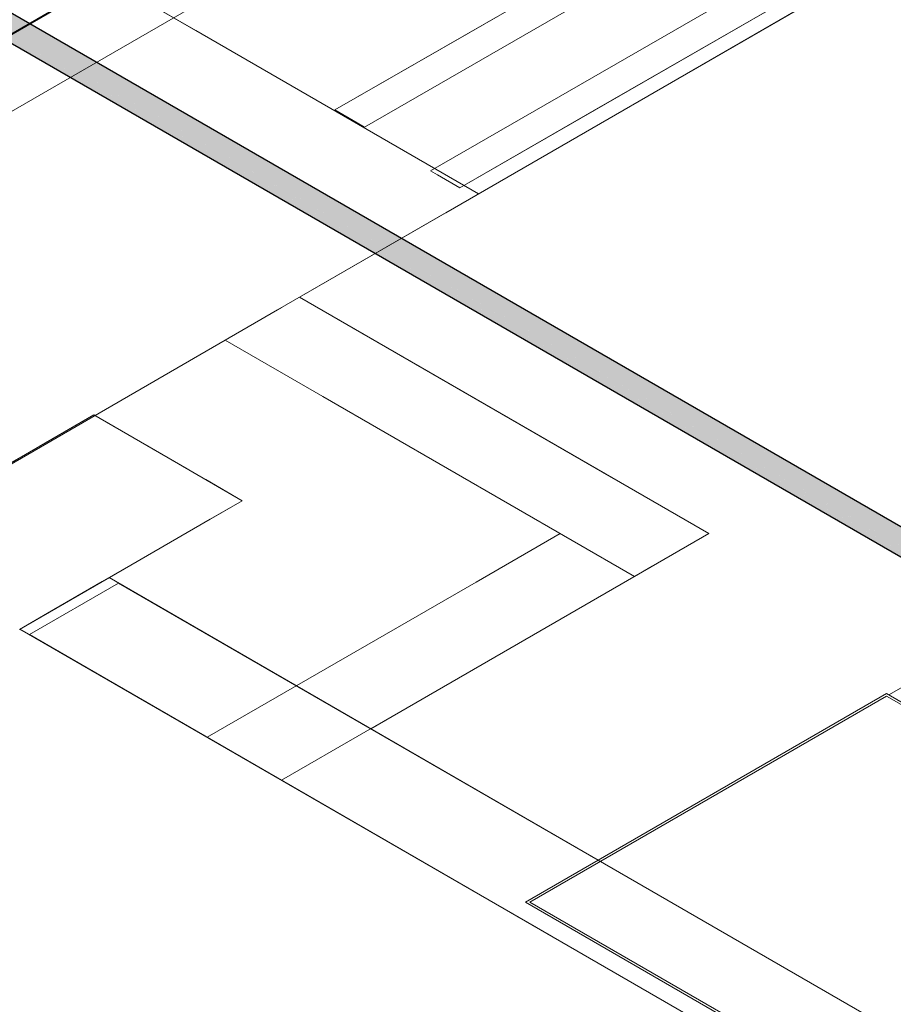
# Model space of a CAD drawing. Header units: millimetres. Extents: x 2 to 902, y -447 to 199.
# Tile 22 of 256: x 22.88 to 26.95, y 44.88 to 49.47. Entities that reach past the tile are written whole.
import ezdxf

# ---------------------------------------------------------------- set-up
doc = ezdxf.new("R2010")
doc.units = ezdxf.units.MM
doc.header["$MEASUREMENT"] = 0
for name, color, linetype, lineweight in [('AL-Condutos', 3, 'Continuous', 25), ('IFC-Elemento construtivo genérico-Contorno', 253, 'Continuous', 5), ('IFC-Laje-Contorno', 134, 'Continuous', 5), ('IFC-Parede padrão-Contorno', 44, 'Continuous', 5), ('IFC-Pilar-Contorno', 83, 'Continuous', 5), ('IFC-Porta-Contorno', 142, 'Continuous', 5), ('IFC-Viga-Contorno', 66, 'Continuous', 5)]:
    doc.layers.add(name, color=color, linetype=linetype, lineweight=lineweight)

msp = doc.modelspace()

# ---------------------------------------------------------------- hatches: boundary and pattern name
at = {"layer": 'AL-Condutos', "linetype": 'Continuous'}
for points in [[(16.102, 53.328), (30.3598, 45.1129), (16.102, 53.328), (16.0899, 53.3056), (30.5342, 44.9817), (16.0899, 53.3056), (30.6228, 44.9151), (30.538, 44.9788), (30.6228, 44.9151), (30.6264, 44.913), (30.6296, 44.9111), (30.6329, 44.9092), (30.6297, 44.9137), (30.6287, 44.915), (30.628, 44.9184), (30.6275, 44.9168), (30.628, 44.9184), (30.6264, 44.9254), (30.6264, 44.9183), (30.6261, 44.9187), (30.6146, 44.9347), (30.6261, 44.9187), (30.6264, 44.9183), (30.6264, 44.9254), (30.6257, 44.9283), (30.6264, 44.9254), (30.6264, 44.9279), (30.6264, 44.9286), (30.6255, 44.9291), (30.6138, 44.9358), (30.6264, 44.9286), (30.611, 44.9402), (30.6105, 44.9404), (30.5189, 44.9932), (30.6105, 44.9404), (30.611, 44.9402), (30.6104, 44.9406), (30.5184, 44.9936), (30.518, 44.9939), (30.5184, 44.9936), (30.6104, 44.9406), (30.6103, 44.9407), (30.6099, 44.941), (30.5169, 44.9947), (30.6103, 44.9407), (30.6104, 44.9406), (30.611, 44.9402), (30.6248, 44.9323), (30.6264, 44.9314), (30.6264, 44.9374), (30.6232, 44.9392), (30.6029, 44.951), (30.4828, 45.0203), (30.4548, 45.0414), (30.4828, 45.0203), (30.6029, 44.951), (30.6232, 44.9392), (30.6264, 44.9374), (30.6264, 44.9424), (30.6219, 44.9449), (30.5968, 44.9594), (30.6219, 44.9449), (30.6264, 44.9424), (30.6264, 44.9593), (30.6174, 44.9644), (30.5761, 44.9882), (30.6174, 44.9644), (30.6264, 44.9593), (30.6264, 44.9596), (30.6174, 44.9648), (30.5757, 44.9888), (30.3581, 45.1142), (30.6264, 44.9596), (30.3552, 45.1164), (16.1184, 53.346)], [(16.1184, 53.346), (30.2252, 45.2141), (30.5109, 45.0495), (30.547, 45.0287), (30.5108, 45.0496), (30.547, 45.0287), (30.5105, 45.0498), (30.2246, 45.2146), (30.5105, 45.0498), (30.2219, 45.2166), (16.1364, 53.3564)], [(16.1184, 53.346), (30.2978, 45.1595), (16.1184, 53.346), (30.3552, 45.1164), (30.5756, 44.9889), (30.6174, 44.9648), (30.6264, 44.9596), (30.6264, 44.961), (30.6264, 44.9626), (30.6238, 44.9645), (30.6232, 44.965), (30.6208, 44.9667), (30.6165, 44.97), (30.6161, 44.9703), (30.6028, 44.9803), (30.6161, 44.9703), (30.6165, 44.97), (30.6208, 44.9667), (30.6232, 44.965), (30.6238, 44.9645), (30.6218, 44.9673), (30.6155, 44.9761), (30.6147, 44.9766), (30.5852, 44.9936), (30.6126, 44.9777), (30.6147, 44.9766), (30.6145, 44.9774), (30.6144, 44.9776), (30.6126, 44.9801), (30.6144, 44.9776), (30.6145, 44.9774), (30.6147, 44.9766), (30.6155, 44.9761), (30.615, 44.9767), (30.6155, 44.9761), (30.6153, 44.9769), (30.6134, 44.9853), (30.6126, 44.9854), (30.6071, 44.9878), (30.6027, 44.994), (30.5748, 45.0014), (30.5631, 45.0063), (30.5748, 45.0014), (30.6027, 44.994), (30.5719, 45.0036), (30.5705, 45.0046), (30.557, 45.0148), (30.5206, 45.0423), (30.557, 45.0148), (30.5705, 45.0046), (30.5719, 45.0036), (30.6027, 44.994), (30.6071, 44.9878), (30.6126, 44.9854), (30.6134, 44.9853), (30.6126, 44.9886), (30.6126, 44.9905), (30.6121, 44.9908), (30.6113, 44.9913), (30.5999, 44.9979), (30.5475, 45.0281), (30.5129, 45.048), (30.5475, 45.0281), (30.5999, 44.9979), (30.5996, 44.9983), (30.5999, 44.9979), (30.6113, 44.9913), (30.6121, 44.991), (30.6121, 44.9911), (30.6112, 44.9916), (30.5996, 44.9983), (30.5471, 45.0285), (30.5995, 44.9984), (30.6126, 44.9908), (30.5995, 44.9984), (30.547, 45.0287), (30.5115, 45.0491), (30.5116, 45.049), (30.5115, 45.0491), (30.2266, 45.2131), (30.5115, 45.0491), (30.547, 45.0287), (30.5109, 45.0495), (30.2252, 45.2141)], [(30.6083, 45.0077), (16.1529, 53.3574), (16.1364, 53.3564), (30.6083, 45.0075), (30.6132, 45.0047), (30.6133, 45.0048)], [(16.1364, 53.3564), (30.5995, 44.9984), (30.6104, 44.9921), (30.6112, 44.9916), (30.6107, 44.9938), (30.5972, 45.0016), (30.6107, 44.9938), (30.6112, 44.9916), (30.612, 44.9916), (30.6121, 44.9911), (30.6126, 44.9908), (30.6126, 44.9915), (30.6126, 44.9985), (30.6116, 44.9933), (30.6126, 44.9985), (30.6111, 44.9953), (30.6109, 44.9943), (30.6111, 44.9953), (30.6126, 44.9985), (30.6126, 45.0022), (30.6119, 44.999), (30.6126, 45.0022), (30.6132, 45.0047), (30.6126, 45.005), (30.6083, 45.0075), (16.1364, 53.3564), (30.61, 45), (30.6092, 45.0005), (30.5901, 45.0116)], [(30.6058, 45.013), (16.1529, 53.3574), (30.6133, 45.0048), (30.6138, 45.0073), (30.614, 45.0083)], [(30.6611, 44.876), (30.6668, 44.8727), (30.657, 44.8821), (30.6533, 44.8875), (30.6532, 44.8877), (30.6483, 44.8904), (30.6532, 44.8877), (30.648, 44.8907), (16.0899, 53.3056), (16.0844, 53.2826), (30.6048, 44.8993), (30.6316, 44.8838), (30.6683, 44.8626), (30.6713, 44.8609), (30.6852, 44.8528), (30.6911, 44.8494), (30.6875, 44.8529), (30.6829, 44.8573), (30.6791, 44.861), (30.6704, 44.8623), (30.6702, 44.8625), (30.6704, 44.8623), (30.6791, 44.861), (30.6829, 44.8573), (30.6875, 44.8529), (30.6811, 44.8607), (30.6778, 44.8622), (30.667, 44.8673), (30.664, 44.8717), (30.667, 44.8673), (30.6778, 44.8622), (30.6811, 44.8607), (30.6875, 44.8529), (30.6911, 44.8494), (55.0709, 30.7738), (30.7064, 44.8538), (30.7066, 44.8537), (55.0709, 30.7738), (30.731, 44.8427), (30.7305, 44.843), (30.7114, 44.8541), (30.7101, 44.8548), (30.7036, 44.8572), (30.7034, 44.8573), (30.7024, 44.8574), (30.6962, 44.8584), (30.6781, 44.8665), (30.6703, 44.8694), (30.6781, 44.8665), (30.6782, 44.8665), (30.6761, 44.8674), (30.676, 44.8674), (30.6701, 44.8696), (30.6639, 44.8719), (30.6635, 44.8725), (30.663, 44.8732), (30.6619, 44.8748), (30.663, 44.8732), (30.6635, 44.8725), (30.6639, 44.8719), (30.6701, 44.8696), (30.6692, 44.8705), (30.6701, 44.8696), (30.676, 44.8674), (30.6668, 44.8727)], [(16.0899, 53.3056), (30.6053, 44.9154), (30.6391, 44.8959), (30.6449, 44.8926), (30.6435, 44.8945), (30.6423, 44.8952), (30.6057, 44.9152), (30.6423, 44.8952), (30.6435, 44.8945), (30.6424, 44.8951), (30.6435, 44.8945), (30.6449, 44.8926), (30.639, 44.8959), (30.6053, 44.9154), (30.6389, 44.896), (30.6449, 44.8925), (30.6479, 44.8908), (30.648, 44.8907), (30.6479, 44.8908), (30.648, 44.8907), (30.6524, 44.8882), (30.6532, 44.8877), (30.6531, 44.8879), (30.6523, 44.8883), (30.6514, 44.8898), (30.6523, 44.8883), (30.6531, 44.8879), (30.6519, 44.8897), (30.6513, 44.89), (30.6519, 44.8897), (30.6512, 44.8906), (30.6493, 44.8935), (30.6492, 44.8935), (30.6508, 44.8909), (30.6474, 44.8922), (30.6508, 44.8909), (30.6492, 44.8935), (30.6493, 44.8935), (30.6486, 44.8946), (30.6481, 44.8938), (30.6486, 44.8946), (30.6474, 44.8965), (30.647, 44.8969), (30.6471, 44.8967), (30.647, 44.8969), (30.6467, 44.897), (30.6461, 44.8973), (30.6467, 44.897), (30.6454, 44.898), (30.6456, 44.8975), (30.6468, 44.8942), (30.6468, 44.8941), (30.6473, 44.8925), (30.6468, 44.8941), (30.6468, 44.8942), (30.6466, 44.8941), (30.6468, 44.8942), (30.6456, 44.8975), (30.6451, 44.8978), (30.6456, 44.8975), (30.6454, 44.898), (30.6447, 44.8986), (30.6447, 44.8979), (30.6442, 44.8982), (30.6449, 44.8946), (30.6442, 44.8982), (30.6448, 44.8946), (30.6449, 44.8937), (30.6437, 44.8948), (30.6432, 44.895), (30.6437, 44.8948), (30.6422, 44.8963), (30.6142, 44.9115), (30.6422, 44.8963), (30.6437, 44.8948), (30.6449, 44.8937), (30.6445, 44.8946), (30.6449, 44.8937), (30.6446, 44.8946), (30.6449, 44.8937), (30.6448, 44.8946), (30.6442, 44.8982), (30.6434, 44.8985), (30.6428, 44.8988), (30.6434, 44.8985), (30.6442, 44.8982), (30.6447, 44.8979), (30.6447, 44.8986), (30.644, 44.8991), (30.643, 44.8999), (30.6357, 44.9054), (30.6393, 44.9003), (30.6357, 44.9054), (30.6341, 44.9075), (30.6284, 44.9108), (30.6377, 44.901), (30.6369, 44.9014), (30.6219, 44.9081), (30.6369, 44.9014), (30.6377, 44.901), (30.6284, 44.9108), (30.6341, 44.9075), (30.634, 44.9077), (30.6335, 44.9084), (30.6282, 44.911), (30.6335, 44.9084), (30.6329, 44.9092), (30.6276, 44.9115), (30.625, 44.9128), (30.6276, 44.9115), (30.627, 44.9119), (30.6276, 44.9115), (30.6329, 44.9092), (30.6228, 44.9151), (30.6224, 44.9153)], [(16.0862, 53.2631), (55.0727, 30.7542), (16.0844, 53.2826)], [(16.0844, 53.2826), (55.0154, 30.7873), (55.0201, 30.8031)], [(16.0952, 53.2502), (55.0817, 30.7414), (16.0862, 53.2631)], [(16.0862, 53.2631), (55.0134, 30.7808), (55.0154, 30.7873)]]:
    msp.add_hatch(color=91, dxfattribs=at).paths.add_polyline_path(points)

# ---------------------------------------------------------------- linework, layer by layer
at = {"layer": 'AL-Condutos'}
for p, q in [((30.6058, 45.013), (16.1529, 53.3574)), ((16.0952, 53.2502), (55.0817, 30.7414))]:
    msp.add_line(p, q, dxfattribs=at)
at = {"layer": 'IFC-Elemento construtivo genérico-Contorno', "color": 7, "lineweight": 5}
for p, q in [((26.9274, 46.3204), (27.7831, 46.8144)), ((25.2335, 45.3544), (26.917, 46.3264)), ((26.917, 46.3264), (29.2934, 44.9544)), ((25.2543, 45.3544), (26.9171, 46.3144)), ((26.9171, 46.3144), (29.2726, 44.9544)), ((25.2335, 45.3544), (27.6099, 43.9824)), ((25.2543, 45.3544), (27.6099, 43.9944))]:
    msp.add_line(p, q, dxfattribs=at)
at = {"layer": 'IFC-Laje-Contorno', "color": 7, "lineweight": 5}
for p, q in [((19.7231, 47.2424), (31.8675, 54.2539)), ((24.1804, 48.1744), (33.1421, 53.3484)), ((24.8627, 48.5683), (31.676, 52.502)), ((18.8245, 47.0866), (23.2723, 49.6545)), ((21.3141, 48.5239), (23.2723, 49.6545)), ((24.1804, 48.1744), (26.0884, 47.0728)), ((24.1804, 48.1744), (26.0884, 47.0728)), ((24.5121, 46.1628), (26.0884, 47.0728)), ((24.5121, 46.1628), (26.0884, 47.0728))]:
    msp.add_line(p, q, dxfattribs=at)
at = {"layer": 'IFC-Parede padrão-Contorno', "color": 7, "lineweight": 5}
for p, q in [((22.346, 49.1153), (23.2833, 49.6564)), ((23.2833, 49.6564), (25.0154, 48.6564)), ((23.2833, 49.6564), (23.6964, 49.4179)), ((23.6964, 49.4179), (25.0154, 48.6564)), ((24.0781, 48.1153), (25.0154, 48.6564)), ((24.1804, 48.1744), (25.6336, 47.3354)), ((22.1886, 47.0244), (24.0781, 48.1153)), ((23.834, 47.9744), (24.0979, 48.1267)), ((23.834, 47.9744), (24.2888, 47.7118)), ((24.2888, 47.7118), (25.742, 46.8728)), ((25.6336, 47.3354), (26.0884, 47.0728)), ((25.0033, 46.8464), (25.3955, 47.0728)), ((25.8245, 46.9205), (26.0884, 47.0728)), ((25.742, 46.8728), (25.8245, 46.9205)), ((24.4887, 46.1493), (25.742, 46.8728)), ((23.7501, 46.1228), (25.0033, 46.8464)), ((24.0964, 45.9228), (24.4887, 46.1493)), ((23.7501, 46.1228), (23.8327, 46.0752)), ((23.8327, 46.0752), (24.0965, 45.9228))]:
    msp.add_line(p, q, dxfattribs=at)
at = {"layer": 'IFC-Pilar-Contorno', "color": 7, "lineweight": 5}
for p, q in [((22.7018, 47.3262), (23.2207, 47.6258)), ((22.9655, 47.4785), (23.2207, 47.6258)), ((23.2207, 47.6258), (23.6565, 47.3742)), ((23.2207, 47.6258), (23.3208, 47.568)), ((23.3208, 47.568), (23.5676, 47.4255)), ((22.8351, 47.4032), (22.9655, 47.4785)), ((23.5676, 47.4255), (23.9135, 47.2258)), ((23.6565, 47.3742), (23.7434, 47.324)), ((23.7434, 47.324), (23.9135, 47.2258)), ((23.2598, 46.8484), (23.9135, 47.2258)), ((23.7633, 47.1391), (23.9135, 47.2258)), ((23.3932, 46.9254), (23.7633, 47.1391)), ((22.8743, 46.6258), (23.3932, 46.9254)), ((23.0047, 46.7011), (23.2598, 46.8484)), ((22.8743, 46.6258), (23.0047, 46.7011))]:
    msp.add_line(p, q, dxfattribs=at)
at = {"layer": 'IFC-Porta-Contorno', "color": 7, "lineweight": 5}
for p, q in [((24.3454, 49.0471), (26.9464, 50.5449)), ((24.9707, 49.4072), (26.9464, 50.5449)), ((24.4827, 48.9677), (27.0836, 50.4655)), ((24.928, 48.684), (27.5263, 50.1802)), ((25.5533, 49.044), (27.529, 50.1818)), ((24.4827, 48.9677), (26.4584, 50.1054)), ((24.7908, 48.7634), (26.7665, 49.9012)), ((24.3454, 49.0471), (24.9707, 49.4072)), ((24.3454, 49.0471), (24.4827, 48.9677)), ((24.3454, 49.0471), (24.4497, 48.9868)), ((24.928, 48.684), (25.5533, 49.044)), ((24.4497, 48.9868), (24.4827, 48.9677)), ((24.7908, 48.7634), (24.8238, 48.7443)), ((24.8238, 48.7443), (24.928, 48.684))]:
    msp.add_line(p, q, dxfattribs=at)
at = {"layer": 'IFC-Viga-Contorno', "color": 7, "lineweight": 5}
for p, q in [((23.2922, 46.8671), (24.1657, 46.3628)), ((23.2922, 46.8671), (25.5728, 45.5503)), ((22.9205, 46.6017), (23.3362, 46.8417)), ((22.9205, 46.6017), (23.3362, 46.8417)), ((23.3362, 46.8417), (24.1657, 46.3628)), ((23.3362, 46.8417), (25.5728, 45.5503)), ((22.8765, 46.6271), (25.3549, 45.1962)), ((22.8765, 46.6271), (25.3549, 45.1962)), ((22.9205, 46.6017), (43.6923, 34.6091)), ((22.9205, 46.6017), (43.6923, 34.6091)), ((24.5121, 46.1628), (25.7706, 45.4362)), ((24.5121, 46.1628), (32.0619, 41.8038))]:
    msp.add_line(p, q, dxfattribs=at)

doc.saveas('drawing.dxf')
